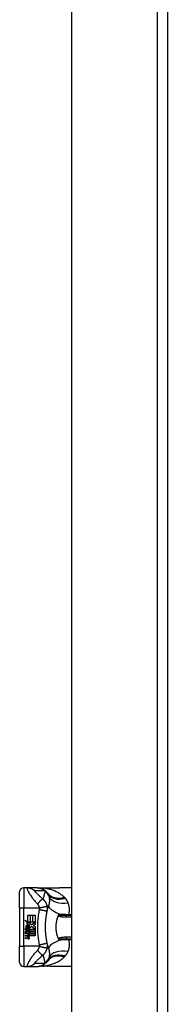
# Model space of a CAD drawing. Header units: inches. Extents: x 11 to 342, y 26 to 169.
# Tile 94 of 218: x 95.74 to 97.18, y 97.75 to 107.36. Entities that reach past the tile are written whole.
import ezdxf

# ---------------------------------------------------------------- set-up
doc = ezdxf.new("R2010")
doc.units = ezdxf.units.IN
doc.header["$MEASUREMENT"] = 0
doc.layers.add('Visible Edges(ANSI)', color=7, linetype='Continuous', lineweight=25)
doc.layers.add('Visible Tangent Edges(ANSI)', color=7, linetype='Continuous', lineweight=25)

msp = doc.modelspace()

# ---------------------------------------------------------------- linework, layer by layer
at = {"layer": 'Visible Edges(ANSI)'}
for p, q in [((96.2509, 80.2599), (96.2509, 116.8629)), ((97.1849, 116.8629), (97.1849, 80.1429)), ((95.74, 98.6899), (95.74, 98.8474)), ((95.8119, 98.8868), (95.7794, 98.8868)), ((95.9123, 98.8868), (95.8119, 98.8868)), ((95.9147, 98.8868), (95.9123, 98.8868)), ((96.2509, 98.8868), (96.1289, 98.8868)), ((95.74, 98.6899), (95.74, 98.3159)), ((95.7893, 98.5701), (95.8211, 98.5535)), ((95.8201, 98.5408), (95.7893, 98.5701)), ((95.8211, 98.6182), (95.8425, 98.6182)), ((95.8211, 98.5535), (95.8211, 98.6182)), ((95.8425, 98.6182), (95.8425, 98.5524)), ((95.8455, 98.6182), (95.8669, 98.6182)), ((95.8455, 98.5524), (95.8455, 98.6182)), ((95.8669, 98.6182), (95.8669, 98.5524)), ((95.8697, 98.5524), (95.8697, 98.6182)), ((95.8697, 98.6182), (95.8911, 98.6182)), ((95.8911, 98.6182), (95.8911, 98.529)), ((96.2509, 98.6171), (96.1975, 98.6171)), ((95.7989, 98.488), (95.8175, 98.4716)), ((95.7989, 98.4772), (95.7989, 98.488)), ((95.8119, 98.4682), (95.7989, 98.4772)), ((95.7989, 98.4616), (95.8119, 98.4666)), ((95.8067, 98.4916), (95.8007, 98.4916)), ((95.8106, 98.5395), (95.8201, 98.5408)), ((95.84, 98.5186), (95.8106, 98.5395)), ((95.8119, 98.4666), (95.8119, 98.4682)), ((95.8147, 98.4872), (95.8147, 98.5116)), ((95.8175, 98.4716), (95.8353, 98.4808)), ((95.8207, 98.5106), (95.8207, 98.4946)), ((95.8353, 98.47), (95.823, 98.4648)), ((95.823, 98.4648), (95.823, 98.4634)), ((95.823, 98.4634), (95.8353, 98.4545)), ((95.8233, 98.5524), (95.8429, 98.5422)), ((95.8425, 98.5524), (95.8233, 98.5524)), ((95.8254, 98.4634), (95.8372, 98.4684)), ((95.8911, 98.4634), (95.8254, 98.4634)), ((95.8323, 98.5139), (95.84, 98.5186)), ((95.8353, 98.4808), (95.8353, 98.47)), ((95.8429, 98.5422), (95.8362, 98.5409)), ((95.8362, 98.5409), (95.8549, 98.5278)), ((95.8372, 98.4834), (95.8902, 98.4834)), ((95.8372, 98.4684), (95.8372, 98.4834)), ((95.8576, 98.5078), (95.8377, 98.494)), ((95.8669, 98.5524), (95.8455, 98.5524)), ((95.8549, 98.5278), (95.8907, 98.5524)), ((95.8902, 98.4834), (95.8576, 98.5078)), ((95.8907, 98.5524), (95.8697, 98.5524)), ((95.8911, 98.529), (95.8737, 98.5172)), ((95.8737, 98.5172), (95.8911, 98.508)), ((95.8911, 98.508), (95.8911, 98.4634)), ((95.7989, 98.4508), (95.7989, 98.4616)), ((95.8176, 98.4598), (95.7989, 98.4508)), ((95.7989, 98.4462), (95.8353, 98.4398)), ((95.7989, 98.4374), (95.7989, 98.4462)), ((95.8139, 98.4347), (95.7989, 98.4374)), ((95.7989, 98.4236), (95.8219, 98.4195)), ((95.7989, 98.4148), (95.7989, 98.4236)), ((95.8139, 98.4121), (95.7989, 98.4148)), ((95.7989, 98.4012), (95.8219, 98.3971)), ((95.7989, 98.3924), (95.7989, 98.4012)), ((95.8217, 98.3879), (95.7989, 98.3924)), ((95.8353, 98.4436), (95.8176, 98.4598)), ((95.8289, 98.4327), (95.8289, 98.4308)), ((95.8353, 98.4322), (95.8289, 98.4327)), ((95.8303, 98.4606), (95.8911, 98.4606)), ((95.8372, 98.4556), (95.8303, 98.4606)), ((95.8331, 98.4301), (95.8372, 98.4298)), ((95.8353, 98.4545), (95.8353, 98.4436)), ((95.8353, 98.4398), (95.8353, 98.4322)), ((95.8372, 98.4408), (95.8372, 98.4556)), ((95.8911, 98.4408), (95.8372, 98.4408)), ((95.8372, 98.438), (95.8911, 98.438)), ((95.8372, 98.4298), (95.8372, 98.438)), ((95.8911, 98.4182), (95.8381, 98.4182)), ((95.8911, 98.4606), (95.8911, 98.4408)), ((95.8911, 98.438), (95.8911, 98.4182)), ((96.1975, 98.3887), (96.2509, 98.3887)), ((95.74, 98.1584), (95.74, 98.3159)), ((95.7794, 98.119), (95.8119, 98.119)), ((95.8119, 98.119), (95.9123, 98.119)), ((95.9123, 98.119), (95.9147, 98.119)), ((96.2509, 98.119), (96.1289, 98.119))]:
    msp.add_line(p, q, dxfattribs=at)
at = {"layer": 'Visible Edges(ANSI)', "flags": 128}
for points in [[(95.9147, 98.8868), (95.9194, 98.8867), (95.9241, 98.8864), (95.9288, 98.8859), (95.9335, 98.8853), (95.9382, 98.8844), (95.9429, 98.8833), (95.9476, 98.8821), (95.9522, 98.8806), (95.9568, 98.879), (95.9614, 98.8772), (95.9658, 98.8751), (95.9702, 98.8729), (95.9745, 98.8705), (95.9787, 98.8679), (95.9827, 98.8652), (95.9867, 98.8623), (95.9905, 98.8593), (95.9941, 98.8561), (95.9976, 98.8528), (96.001, 98.8493), (96.0042, 98.8458), (96.0072, 98.8422), (96.01, 98.8384), (96.0127, 98.8346)], [(95.9622, 98.884), (95.9471, 98.884), (95.9319, 98.8855)], [(95.9622, 98.884), (95.986, 98.8848), (96.0103, 98.8853)], [(96.0103, 98.8853), (96.0405, 98.8858), (96.0704, 98.8862), (96.0999, 98.8866), (96.1289, 98.8868)], [(95.9937, 98.5423), (95.994, 98.5471), (95.9943, 98.552), (95.9946, 98.5568), (95.995, 98.5617), (95.9954, 98.5665), (95.9958, 98.5714), (95.9963, 98.5762), (95.9968, 98.5811), (95.9973, 98.5859), (95.9979, 98.5907), (95.9985, 98.5955), (95.9991, 98.6004), (95.9998, 98.6052), (96.0005, 98.61), (96.0012, 98.6148), (96.002, 98.6196), (96.0028, 98.6244), (96.0036, 98.6291), (96.0044, 98.6339), (96.0053, 98.6387), (96.0062, 98.6434), (96.0072, 98.6482), (96.0082, 98.6529), (96.0092, 98.6576)], [(96.0092, 98.6576), (96.0097, 98.66), (96.0103, 98.6623), (96.0108, 98.6647), (96.0113, 98.667), (96.0119, 98.6694), (96.0125, 98.6717), (96.013, 98.674), (96.0136, 98.6763), (96.0142, 98.6786), (96.0148, 98.6809), (96.0153, 98.6832), (96.0159, 98.6855), (96.0166, 98.6878), (96.0172, 98.69), (96.0178, 98.6923), (96.0184, 98.6946), (96.019, 98.6968), (96.0197, 98.6991), (96.0203, 98.7013), (96.021, 98.7035), (96.0217, 98.7058), (96.0223, 98.708), (96.023, 98.7102), (96.0237, 98.7124)], [(96.1193, 98.3887), (96.1157, 98.3976), (96.1125, 98.4066), (96.1095, 98.4158), (96.1068, 98.4251), (96.1045, 98.4346), (96.1024, 98.4441), (96.1006, 98.4538), (96.0992, 98.4636), (96.0981, 98.4734), (96.0973, 98.4832), (96.0968, 98.4931), (96.0966, 98.503), (96.0968, 98.5129), (96.0973, 98.5228), (96.0981, 98.5327), (96.0992, 98.5425), (96.1007, 98.5522), (96.1024, 98.5618), (96.1045, 98.5713), (96.1068, 98.5807), (96.1095, 98.59), (96.1125, 98.5992), (96.1157, 98.6082), (96.1193, 98.6171)], [(96.1193, 98.6171), (96.1193, 98.6171), (96.1194, 98.6172), (96.1194, 98.6173), (96.1194, 98.6174), (96.1195, 98.6174), (96.1195, 98.6175), (96.1195, 98.6176), (96.1196, 98.6177), (96.1196, 98.6177), (96.1196, 98.6178), (96.1197, 98.6179), (96.1197, 98.618), (96.1197, 98.618), (96.1198, 98.6181), (96.1198, 98.6182), (96.1198, 98.6183), (96.1198, 98.6183), (96.1199, 98.6184), (96.1199, 98.6185), (96.1199, 98.6186), (96.12, 98.6186), (96.12, 98.6187), (96.12, 98.6188), (96.1201, 98.6189)], [(96.1201, 98.6189), (96.1203, 98.6193), (96.1205, 98.6198), (96.1207, 98.6202), (96.121, 98.6207), (96.1213, 98.6211), (96.1216, 98.6215), (96.1218, 98.6219), (96.1222, 98.6223), (96.1225, 98.6226), (96.1228, 98.623), (96.1232, 98.6233), (96.1235, 98.6236), (96.1239, 98.6239), (96.1243, 98.6241), (96.1246, 98.6244), (96.125, 98.6246), (96.1254, 98.6248), (96.1258, 98.625), (96.1261, 98.6251), (96.1265, 98.6253), (96.1269, 98.6254), (96.1273, 98.6256), (96.1276, 98.6257), (96.128, 98.6258)], [(95.9937, 98.4635), (95.9935, 98.4668), (95.9934, 98.4701), (95.9932, 98.4734), (95.9931, 98.4766), (95.993, 98.4799), (95.9929, 98.4832), (95.9928, 98.4865), (95.9927, 98.4898), (95.9927, 98.4931), (95.9927, 98.4963), (95.9926, 98.4996), (95.9926, 98.5029), (95.9926, 98.5062), (95.9927, 98.5095), (95.9927, 98.5127), (95.9927, 98.516), (95.9928, 98.5193), (95.9929, 98.5226), (95.993, 98.5259), (95.9931, 98.5291), (95.9932, 98.5324), (95.9934, 98.5357), (95.9935, 98.539), (95.9937, 98.5423)], [(96.0092, 98.3482), (96.0082, 98.3529), (96.0072, 98.3576), (96.0062, 98.3624), (96.0053, 98.3671), (96.0044, 98.3719), (96.0036, 98.3766), (96.0028, 98.3814), (96.002, 98.3862), (96.0012, 98.391), (96.0005, 98.3958), (95.9998, 98.4006), (95.9991, 98.4054), (95.9985, 98.4102), (95.9979, 98.4151), (95.9973, 98.4199), (95.9968, 98.4247), (95.9963, 98.4296), (95.9958, 98.4344), (95.9954, 98.4393), (95.995, 98.4441), (95.9946, 98.449), (95.9943, 98.4538), (95.994, 98.4587), (95.9937, 98.4635)], [(96.1201, 98.3869), (96.12, 98.387), (96.12, 98.3871), (96.12, 98.3872), (96.1199, 98.3872), (96.1199, 98.3873), (96.1199, 98.3874), (96.1198, 98.3875), (96.1198, 98.3875), (96.1198, 98.3876), (96.1198, 98.3877), (96.1197, 98.3878), (96.1197, 98.3878), (96.1197, 98.3879), (96.1196, 98.388), (96.1196, 98.388), (96.1196, 98.3881), (96.1195, 98.3882), (96.1195, 98.3883), (96.1195, 98.3883), (96.1194, 98.3884), (96.1194, 98.3885), (96.1194, 98.3886), (96.1193, 98.3886), (96.1193, 98.3887)], [(96.128, 98.38), (96.1276, 98.3801), (96.1273, 98.3802), (96.1269, 98.3803), (96.1265, 98.3805), (96.1261, 98.3806), (96.1258, 98.3808), (96.1254, 98.381), (96.125, 98.3812), (96.1246, 98.3814), (96.1243, 98.3817), (96.1239, 98.3819), (96.1235, 98.3822), (96.1232, 98.3825), (96.1228, 98.3828), (96.1225, 98.3832), (96.1222, 98.3835), (96.1218, 98.3839), (96.1216, 98.3843), (96.1213, 98.3847), (96.121, 98.3851), (96.1207, 98.3856), (96.1205, 98.386), (96.1203, 98.3865), (96.1201, 98.3869)], [(96.0237, 98.2934), (96.023, 98.2956), (96.0223, 98.2978), (96.0217, 98.3), (96.021, 98.3023), (96.0203, 98.3045), (96.0197, 98.3067), (96.019, 98.309), (96.0184, 98.3112), (96.0178, 98.3135), (96.0172, 98.3157), (96.0166, 98.318), (96.0159, 98.3203), (96.0153, 98.3226), (96.0148, 98.3249), (96.0142, 98.3272), (96.0136, 98.3295), (96.013, 98.3318), (96.0125, 98.3341), (96.0119, 98.3364), (96.0113, 98.3388), (96.0108, 98.3411), (96.0103, 98.3434), (96.0097, 98.3458), (96.0092, 98.3482)], [(95.9147, 98.119), (95.9194, 98.1191), (95.9241, 98.1194), (95.9288, 98.1199), (95.9335, 98.1205), (95.9382, 98.1214), (95.9429, 98.1224), (95.9476, 98.1237), (95.9522, 98.1251), (95.9568, 98.1268), (95.9614, 98.1286), (95.9658, 98.1307), (95.9702, 98.1329), (95.9745, 98.1353), (95.9787, 98.1378), (95.9827, 98.1406), (95.9867, 98.1435), (95.9905, 98.1465), (95.9941, 98.1497), (95.9976, 98.153), (96.001, 98.1565), (96.0042, 98.16), (96.0072, 98.1636), (96.01, 98.1674), (96.0127, 98.1712)], [(95.9622, 98.1218), (95.9471, 98.1218), (95.9319, 98.1203)], [(96.0103, 98.1205), (95.986, 98.121), (95.9622, 98.1218)], [(96.1289, 98.119), (96.0999, 98.1192), (96.0704, 98.1195), (96.0405, 98.12), (96.0103, 98.1205)]]:
    msp.add_lwpolyline(points, dxfattribs=at)
at = {"layer": 'Visible Edges(ANSI)'}
for centre, radius, start, end in [((95.7794, 98.8474), 0.0394, 90, 180), ((95.5202, 98.5029), 0.5938, 33.52082, 33.96213), ((95.9168, 98.7656), 0.1181, 31.30007, 33.52082), ((95.8393, 98.5036), 0.0405, 171.56052, 197.33425), ((95.8123, 98.5076), 0.0132, 86.56465, 171.56052), ((95.8256, 98.4994), 0.0205, 154.67838, 202.56091), ((95.8129, 98.5054), 0.0064, 73.52609, 154.67838), ((95.8115, 98.4943), 0.0265, 44.16843, 86.56465), ((95.8223, 98.5044), 0.0188, 246.15553, 293.84447), ((95.8193, 98.4995), 0.0112, 19.37968, 82.99755), ((95.8237, 98.5002), 0.00637, 241.45471, 321.16516), ((95.823, 98.5007), 0.0073, 321.16516, 19.37968), ((95.8258, 98.4964), 0.0101, 293.84447, 355.08017), ((95.8162, 98.4989), 0.0199, 350.40854, 44.16843), ((95.8162, 98.4989), 0.022, 347.07905, 43.17854), ((95.8085, 98.4042), 0.031, 57.59924, 80), ((95.8089, 98.3815), 0.031, 58.55841, 80.82565), ((95.8254, 98.4068), 0.0192, 259, 288.47479), ((95.8233, 98.4276), 0.0082, 260, 293.55712), ((95.8233, 98.4052), 0.0082, 259.9922, 293.54875), ((95.8206, 98.4233), 0.0084, 6.03001, 57.59924), ((95.8206, 98.4009), 0.0084, 6.10268, 57.60833), ((95.825, 98.4237), 0.004, 293.55712, 6.03001), ((95.825, 98.4013), 0.004, 293.54875, 6.10268), ((95.8259, 98.4291), 0.0192, 273.6169, 286.9928), ((95.8199, 98.3953), 0.0164, 359.6788, 63.95078), ((95.8203, 98.4173), 0.016, 359.47765, 57.41137), ((95.8295, 98.4172), 0.00676, 286.9928, 359.47765), ((95.8293, 98.3952), 0.007, 288.47479, 359.6788), ((95.8221, 98.4185), 0.016, 358.79525, 46.5849), ((95.5202, 98.5029), 0.5938, 326.03787, 326.47918), ((95.9168, 98.2402), 0.1181, 326.47918, 328.69993), ((95.7794, 98.1584), 0.0394, 180, 270)]:
    msp.add_arc(centre, radius, start, end, dxfattribs=at)
at = {"layer": 'Visible Tangent Edges(ANSI)'}
for p, q in [((97.0859, 116.8629), (97.0859, 80.1429)), ((95.7794, 98.8868), (95.7794, 98.6899)), ((95.74, 98.6899), (95.7794, 98.6899)), ((95.7794, 98.3159), (95.7794, 98.6899)), ((95.7794, 98.6899), (95.9314, 98.6899)), ((96.1975, 98.6025), (96.1975, 98.6171)), ((96.1975, 98.6025), (96.2509, 98.6025)), ((96.2199, 98.6238), (96.2199, 98.6171)), ((96.2509, 98.6238), (96.2199, 98.6238)), ((96.2509, 98.4033), (96.1975, 98.4033)), ((96.1975, 98.3887), (96.1975, 98.4033)), ((96.2199, 98.3887), (96.2199, 98.382)), ((96.2199, 98.382), (96.2509, 98.382)), ((95.74, 98.3159), (95.7794, 98.3159)), ((95.7794, 98.3159), (95.7794, 98.119)), ((95.9314, 98.3159), (95.7794, 98.3159))]:
    msp.add_line(p, q, dxfattribs=at)
at = {"layer": 'Visible Tangent Edges(ANSI)', "flags": 128}
for points in [[(95.8119, 98.8868), (95.8111, 98.8859), (95.8111, 98.8834), (95.8121, 98.8795), (95.8138, 98.8742), (95.8163, 98.8678), (95.8193, 98.8607), (95.8229, 98.8531), (95.827, 98.8452), (95.8313, 98.8371), (95.836, 98.829), (95.8409, 98.8209), (95.846, 98.8129), (95.8513, 98.805), (95.8567, 98.7973), (95.8623, 98.7898), (95.868, 98.7824), (95.8738, 98.7751), (95.8796, 98.7679), (95.8856, 98.7609), (95.8916, 98.7539), (95.8976, 98.747), (95.9037, 98.7402), (95.9099, 98.7332), (95.916, 98.7264)], [(95.8119, 98.8868), (95.8152, 98.8867), (95.8185, 98.8866), (95.8219, 98.8863), (95.8252, 98.886), (95.8286, 98.8855), (95.8319, 98.885), (95.8352, 98.8844), (95.8385, 98.8836), (95.8418, 98.8828), (95.8451, 98.8818), (95.8483, 98.8808), (95.8516, 98.8797), (95.8547, 98.8784), (95.8579, 98.8771), (95.861, 98.8757), (95.864, 98.8742), (95.867, 98.8726), (95.87, 98.8709), (95.8729, 98.8691), (95.8757, 98.8673), (95.8785, 98.8654), (95.8812, 98.8634), (95.8838, 98.8613), (95.8864, 98.8592)], [(95.9687, 98.7749), (95.9634, 98.7796), (95.9581, 98.7842), (95.953, 98.7888), (95.948, 98.7934), (95.943, 98.7978), (95.9382, 98.8023), (95.9335, 98.8067), (95.9288, 98.811), (95.9243, 98.8152), (95.9199, 98.8194), (95.9156, 98.8236), (95.9115, 98.8276), (95.9075, 98.8316), (95.9036, 98.8354), (95.9, 98.8391), (95.8966, 98.8427), (95.8935, 98.8461), (95.8908, 98.8493), (95.8885, 98.8521), (95.8867, 98.8546), (95.8855, 98.8566), (95.885, 98.8581), (95.8853, 98.859), (95.8864, 98.8592)], [(95.8864, 98.8592), (95.8906, 98.8592), (95.8948, 98.8592), (95.899, 98.8592), (95.9031, 98.8592), (95.9073, 98.8592), (95.9115, 98.8592), (95.9157, 98.8592), (95.9199, 98.8592), (95.9241, 98.8592), (95.9282, 98.8592), (95.9324, 98.8592), (95.9366, 98.8592), (95.9408, 98.8592), (95.945, 98.8592), (95.9492, 98.8592), (95.9534, 98.8592), (95.9575, 98.8592), (95.9617, 98.8592), (95.9659, 98.8592), (95.9701, 98.8592), (95.9743, 98.8592), (95.9785, 98.8592), (95.9827, 98.8592), (95.9869, 98.8592)], [(95.9123, 98.8868), (95.9156, 98.8867), (95.919, 98.8866), (95.9223, 98.8863), (95.9256, 98.886), (95.929, 98.8855), (95.9323, 98.885), (95.9356, 98.8843), (95.9389, 98.8836), (95.9422, 98.8828), (95.9455, 98.8818), (95.9488, 98.8808), (95.952, 98.8796), (95.9552, 98.8784), (95.9583, 98.8771), (95.9614, 98.8757), (95.9645, 98.8742), (95.9675, 98.8726), (95.9704, 98.8709), (95.9733, 98.8691), (95.9762, 98.8673), (95.9789, 98.8654), (95.9817, 98.8634), (95.9843, 98.8613), (95.9869, 98.8592)], [(95.9643, 98.8839), (95.9642, 98.8839), (95.9642, 98.8839), (95.9641, 98.8839), (95.964, 98.884), (95.9639, 98.884), (95.9638, 98.884), (95.9637, 98.884), (95.9636, 98.884), (95.9635, 98.884), (95.9635, 98.884), (95.9634, 98.884), (95.9633, 98.884), (95.9632, 98.884), (95.9631, 98.884), (95.963, 98.884), (95.9629, 98.884), (95.9628, 98.884), (95.9628, 98.884), (95.9627, 98.884), (95.9626, 98.884), (95.9625, 98.884), (95.9624, 98.884), (95.9623, 98.884), (95.9622, 98.884)], [(95.9673, 98.8838), (95.9671, 98.8838), (95.967, 98.8838), (95.9668, 98.8838), (95.9666, 98.8839), (95.9665, 98.8839), (95.9663, 98.8839), (95.9662, 98.8839), (95.966, 98.8839), (95.9659, 98.8839), (95.9657, 98.8839), (95.9656, 98.8839), (95.9655, 98.8839), (95.9654, 98.8839), (95.9652, 98.8839), (95.9651, 98.8839), (95.965, 98.8839), (95.9649, 98.8839), (95.9648, 98.8839), (95.9647, 98.8839), (95.9646, 98.8839), (95.9645, 98.8839), (95.9645, 98.8839), (95.9644, 98.8839), (95.9643, 98.8839)], [(95.9673, 98.8838), (95.9691, 98.8839), (95.9709, 98.884), (95.9726, 98.8841), (95.9744, 98.8841), (95.9762, 98.8842), (95.978, 98.8843), (95.9798, 98.8843), (95.9816, 98.8844), (95.9834, 98.8845), (95.9853, 98.8845), (95.9871, 98.8846), (95.9889, 98.8846), (95.9907, 98.8847), (95.9925, 98.8847), (95.9944, 98.8848), (95.9962, 98.8848), (95.998, 98.8849), (95.9999, 98.8849), (96.0017, 98.885), (96.0035, 98.885), (96.0054, 98.885), (96.0072, 98.8851), (96.0091, 98.8851), (96.0109, 98.8851)], [(96.176, 98.7949), (96.1692, 98.8012), (96.1622, 98.8074), (96.1549, 98.8133), (96.1473, 98.8189), (96.1396, 98.8243), (96.1317, 98.8295), (96.1236, 98.8344), (96.1153, 98.8391), (96.1069, 98.8435), (96.0983, 98.8478), (96.0895, 98.8517), (96.0807, 98.8555), (96.0717, 98.8591), (96.0626, 98.8624), (96.0534, 98.8655), (96.044, 98.8684), (96.0346, 98.8711), (96.0252, 98.8735), (96.0156, 98.8758), (96.006, 98.8778), (95.9964, 98.8796), (95.9867, 98.8812), (95.977, 98.8826), (95.9673, 98.8838)], [(95.9904, 98.8535), (95.9894, 98.8504), (95.9884, 98.8472), (95.9873, 98.844), (95.9863, 98.8408), (95.9853, 98.8376), (95.9843, 98.8344), (95.9834, 98.8312), (95.9824, 98.828), (95.9814, 98.8247), (95.9805, 98.8215), (95.9796, 98.8182), (95.9787, 98.8149), (95.9778, 98.8117), (95.9769, 98.8084), (95.976, 98.8051), (95.9751, 98.8018), (95.9743, 98.7984), (95.9735, 98.7951), (95.9726, 98.7918), (95.9718, 98.7884), (95.971, 98.785), (95.9702, 98.7817), (95.9695, 98.7783), (95.9687, 98.7749)], [(95.9869, 98.8592), (95.9884, 98.8582), (95.9898, 98.8572), (95.9913, 98.8562), (95.9926, 98.8552), (95.994, 98.8542), (95.9953, 98.8532), (95.9965, 98.8522), (95.9977, 98.8512), (95.9989, 98.8502), (96, 98.8491), (96.0011, 98.8481), (96.0022, 98.8471), (96.0032, 98.8461), (96.0042, 98.845), (96.0052, 98.844), (96.0062, 98.843), (96.0071, 98.842), (96.008, 98.8409), (96.0088, 98.8399), (96.0096, 98.8388), (96.0104, 98.8378), (96.0112, 98.8367), (96.012, 98.8357), (96.0127, 98.8346)], [(96.0152, 98.8308), (96.0143, 98.8322), (96.0134, 98.8335), (96.0124, 98.8348), (96.0115, 98.836), (96.0105, 98.8372), (96.0095, 98.8384), (96.0085, 98.8395), (96.0075, 98.8405), (96.0065, 98.8416), (96.0054, 98.8426), (96.0044, 98.8436), (96.0034, 98.8445), (96.0023, 98.8454), (96.0013, 98.8463), (96.0002, 98.8471), (95.9992, 98.848), (95.9981, 98.8487), (95.997, 98.8495), (95.9959, 98.8502), (95.9948, 98.8509), (95.9937, 98.8516), (95.9926, 98.8523), (95.9915, 98.8529), (95.9904, 98.8535)], [(96.0103, 98.8853), (96.0104, 98.8853), (96.0104, 98.8853), (96.0104, 98.8853), (96.0104, 98.8853), (96.0105, 98.8853), (96.0105, 98.8853), (96.0105, 98.8853), (96.0105, 98.8853), (96.0106, 98.8853), (96.0106, 98.8853), (96.0106, 98.8853), (96.0106, 98.8853), (96.0107, 98.8852), (96.0107, 98.8852), (96.0107, 98.8852), (96.0107, 98.8852), (96.0108, 98.8852), (96.0108, 98.8852), (96.0108, 98.8852), (96.0108, 98.8852), (96.0109, 98.8852), (96.0109, 98.8852), (96.0109, 98.8851), (96.0109, 98.8851)], [(96.0109, 98.8851), (96.016, 98.8852), (96.021, 98.8853), (96.026, 98.8854), (96.031, 98.8855), (96.036, 98.8856), (96.041, 98.8857), (96.046, 98.8858), (96.0509, 98.8858), (96.0559, 98.8859), (96.0609, 98.886), (96.0658, 98.8861), (96.0707, 98.8862), (96.0756, 98.8863), (96.0805, 98.8863), (96.0854, 98.8864), (96.0903, 98.8865), (96.0952, 98.8865), (96.1001, 98.8866), (96.1049, 98.8866), (96.1097, 98.8867), (96.1146, 98.8867), (96.1194, 98.8867), (96.1241, 98.8867), (96.1289, 98.8868)], [(95.916, 98.7264), (95.9184, 98.7298), (95.9208, 98.7333), (95.9233, 98.7368), (95.9258, 98.7401), (95.9284, 98.7435), (95.931, 98.7467), (95.9336, 98.7498), (95.9362, 98.7529), (95.9388, 98.7557), (95.9413, 98.7584), (95.9439, 98.761), (95.9464, 98.7634), (95.9488, 98.7655), (95.9511, 98.7675), (95.9534, 98.7692), (95.9556, 98.7707), (95.9576, 98.772), (95.9596, 98.7731), (95.9614, 98.7739), (95.9631, 98.7745), (95.9647, 98.7749), (95.9662, 98.7751), (95.9675, 98.7751), (95.9687, 98.7749)], [(96.0101, 98.7036), (96.0095, 98.7072), (96.0087, 98.7107), (96.0078, 98.7142), (96.0067, 98.7177), (96.0056, 98.7212), (96.0044, 98.7247), (96.003, 98.7281), (96.0016, 98.7315), (96, 98.7348), (95.9984, 98.7381), (95.9966, 98.7414), (95.9947, 98.7447), (95.9927, 98.7478), (95.9909, 98.7505), (95.989, 98.7532), (95.9871, 98.7558), (95.9851, 98.7583), (95.983, 98.7608), (95.9808, 98.7633), (95.9786, 98.7657), (95.9762, 98.7681), (95.9738, 98.7704), (95.9713, 98.7727), (95.9687, 98.7749)], [(96.0177, 98.827), (96.0183, 98.826), (96.0188, 98.825), (96.0194, 98.824), (96.0199, 98.8231), (96.0204, 98.822), (96.0209, 98.821), (96.0214, 98.82), (96.0219, 98.8189), (96.0223, 98.8178), (96.0228, 98.8167), (96.0232, 98.8156), (96.0237, 98.8145), (96.0241, 98.8134), (96.0245, 98.8122), (96.0248, 98.8111), (96.0252, 98.8099), (96.0256, 98.8087), (96.0259, 98.8075), (96.0263, 98.8063), (96.0266, 98.805), (96.0269, 98.8038), (96.0272, 98.8025), (96.0275, 98.8012), (96.0277, 98.7999)], [(96.0277, 98.7999), (96.0283, 98.7966), (96.0288, 98.7932), (96.0293, 98.7897), (96.0297, 98.7863), (96.0301, 98.7827), (96.0304, 98.7792), (96.0306, 98.7756), (96.0308, 98.772), (96.031, 98.7684), (96.031, 98.7648), (96.031, 98.7611), (96.0309, 98.7574), (96.0308, 98.7537), (96.0306, 98.7499), (96.0303, 98.7462), (96.0299, 98.7424), (96.0294, 98.7386), (96.0289, 98.7349), (96.0282, 98.7311), (96.0275, 98.7273), (96.0267, 98.7235), (96.0258, 98.7198), (96.0248, 98.7161), (96.0237, 98.7124)], [(96.1794, 98.7915), (96.1792, 98.7917), (96.1791, 98.7918), (96.1789, 98.7919), (96.1788, 98.7921), (96.1786, 98.7922), (96.1785, 98.7924), (96.1784, 98.7925), (96.1782, 98.7926), (96.1781, 98.7928), (96.1779, 98.7929), (96.1778, 98.7931), (96.1777, 98.7932), (96.1775, 98.7933), (96.1774, 98.7935), (96.1772, 98.7936), (96.1771, 98.7938), (96.177, 98.7939), (96.1768, 98.794), (96.1767, 98.7942), (96.1765, 98.7943), (96.1764, 98.7945), (96.1762, 98.7946), (96.1761, 98.7947), (96.176, 98.7949)], [(96.1859, 98.7847), (96.1856, 98.785), (96.1854, 98.7853), (96.1851, 98.7856), (96.1848, 98.7859), (96.1846, 98.7861), (96.1843, 98.7864), (96.184, 98.7867), (96.1837, 98.787), (96.1835, 98.7873), (96.1832, 98.7876), (96.1829, 98.7879), (96.1827, 98.7881), (96.1824, 98.7884), (96.1821, 98.7887), (96.1818, 98.789), (96.1816, 98.7893), (96.1813, 98.7896), (96.181, 98.7898), (96.1807, 98.7901), (96.1805, 98.7904), (96.1802, 98.7907), (96.1799, 98.791), (96.1796, 98.7912), (96.1794, 98.7915)], [(96.2141, 98.7399), (96.2133, 98.742), (96.2124, 98.744), (96.2115, 98.746), (96.2106, 98.748), (96.2096, 98.75), (96.2086, 98.7519), (96.2076, 98.7539), (96.2066, 98.7558), (96.2055, 98.7578), (96.2044, 98.7597), (96.2033, 98.7616), (96.2021, 98.7634), (96.2009, 98.7653), (96.1997, 98.7671), (96.1985, 98.769), (96.1972, 98.7708), (96.1959, 98.7726), (96.1946, 98.7744), (96.1932, 98.7761), (96.1918, 98.7779), (96.1904, 98.7796), (96.1889, 98.7813), (96.1874, 98.783), (96.1859, 98.7847)], [(95.9321, 98.6746), (95.9293, 98.6604), (95.9267, 98.6463), (95.9242, 98.6321), (95.922, 98.6178), (95.9201, 98.6035), (95.9185, 98.5892), (95.9171, 98.5749), (95.9159, 98.5605), (95.915, 98.5461), (95.9144, 98.5317), (95.914, 98.5173), (95.9139, 98.5029), (95.914, 98.4885), (95.9144, 98.4741), (95.915, 98.4597), (95.9159, 98.4453), (95.9171, 98.4309), (95.9185, 98.4166), (95.9201, 98.4023), (95.922, 98.388), (95.9242, 98.3737), (95.9267, 98.3595), (95.9293, 98.3454), (95.9321, 98.3312)], [(95.916, 98.7264), (95.9169, 98.7254), (95.9178, 98.7243), (95.9186, 98.7232), (95.9194, 98.7221), (95.9202, 98.721), (95.921, 98.7198), (95.9217, 98.7186), (95.9224, 98.7173), (95.9232, 98.716), (95.9238, 98.7147), (95.9245, 98.7133), (95.9252, 98.7118), (95.9259, 98.7101), (95.9266, 98.7083), (95.9273, 98.7066), (95.9279, 98.7049), (95.9284, 98.7031), (95.929, 98.7013), (95.9295, 98.6994), (95.9299, 98.6975), (95.9304, 98.6956), (95.9308, 98.6937), (95.9311, 98.6918), (95.9314, 98.6899)], [(95.9314, 98.6899), (95.9359, 98.6911), (95.9405, 98.6922), (95.9452, 98.6934), (95.9499, 98.6945), (95.9546, 98.6956), (95.9592, 98.6967), (95.9639, 98.6977), (95.9684, 98.6987), (95.9729, 98.6996), (95.9772, 98.7005), (95.9813, 98.7013), (95.9852, 98.702), (95.9889, 98.7026), (95.9924, 98.7031), (95.9955, 98.7036), (95.9984, 98.7039), (96.0009, 98.7042), (96.0032, 98.7044), (96.0051, 98.7044), (96.0067, 98.7044), (96.008, 98.7043), (96.009, 98.7042), (96.0097, 98.7039), (96.0101, 98.7036)], [(95.9314, 98.6899), (95.9316, 98.6892), (95.9318, 98.6886), (95.9319, 98.6879), (95.932, 98.6872), (95.9321, 98.6866), (95.9322, 98.6859), (95.9323, 98.6852), (95.9324, 98.6846), (95.9325, 98.6839), (95.9325, 98.6833), (95.9326, 98.6827), (95.9326, 98.682), (95.9326, 98.6814), (95.9326, 98.6808), (95.9326, 98.6801), (95.9326, 98.6795), (95.9326, 98.6789), (95.9325, 98.6783), (95.9325, 98.6777), (95.9324, 98.677), (95.9324, 98.6764), (95.9323, 98.6758), (95.9322, 98.6752), (95.9321, 98.6746)], [(95.9321, 98.6746), (95.9367, 98.6738), (95.9415, 98.6729), (95.9462, 98.672), (95.9511, 98.6711), (95.9559, 98.6702), (95.9607, 98.6693), (95.9654, 98.6684), (95.9701, 98.6675), (95.9746, 98.6665), (95.9789, 98.6657), (95.983, 98.6648), (95.9869, 98.6639), (95.9905, 98.6631), (95.9939, 98.6624), (95.9969, 98.6616), (95.9996, 98.661), (96.002, 98.6603), (96.004, 98.6598), (96.0057, 98.6593), (96.007, 98.6588), (96.008, 98.6585), (96.0087, 98.6581), (96.0091, 98.6579), (96.0092, 98.6576)], [(96.0092, 98.6576), (96.0096, 98.6594), (96.0099, 98.6613), (96.0103, 98.6631), (96.0106, 98.6649), (96.0108, 98.6667), (96.0111, 98.6686), (96.0113, 98.6704), (96.0115, 98.6723), (96.0116, 98.6741), (96.0118, 98.676), (96.0118, 98.6778), (96.0119, 98.6797), (96.0119, 98.6816), (96.012, 98.6835), (96.0119, 98.6854), (96.0119, 98.6874), (96.0118, 98.6894), (96.0117, 98.6914), (96.0115, 98.6934), (96.0113, 98.6955), (96.0111, 98.6975), (96.0108, 98.6995), (96.0105, 98.7016), (96.0101, 98.7036)], [(96.2199, 98.6238), (96.2215, 98.629), (96.2228, 98.6342), (96.224, 98.6394), (96.225, 98.6445), (96.2259, 98.6497), (96.2265, 98.6548), (96.227, 98.6599), (96.2274, 98.6649), (96.2275, 98.6699), (96.2275, 98.6749), (96.2274, 98.6799), (96.2271, 98.6848), (96.2267, 98.6896), (96.2262, 98.6944), (96.2255, 98.6992), (96.2247, 98.7039), (96.2237, 98.7086), (96.2227, 98.7133), (96.2215, 98.7178), (96.2202, 98.7224), (96.2189, 98.7268), (96.2174, 98.7313), (96.2158, 98.7356), (96.2141, 98.7399)], [(96.1201, 98.6189), (96.1207, 98.6179), (96.1213, 98.617), (96.1221, 98.6161), (96.1229, 98.6153), (96.1237, 98.6145), (96.1246, 98.6138), (96.1255, 98.6131), (96.1265, 98.6125), (96.1274, 98.6119), (96.1284, 98.6113), (96.1294, 98.6108), (96.1304, 98.6103), (96.1314, 98.6098), (96.1325, 98.6094), (96.1336, 98.6089), (96.1346, 98.6085), (96.1357, 98.6082), (96.1368, 98.6078), (96.1379, 98.6075), (96.139, 98.6071), (96.1401, 98.6068), (96.1412, 98.6066), (96.1423, 98.6063), (96.1434, 98.606)], [(96.1465, 98.6182), (96.1452, 98.6183), (96.1438, 98.6184), (96.1424, 98.6186), (96.1411, 98.6187), (96.1398, 98.6189), (96.1385, 98.6191), (96.1372, 98.6192), (96.1359, 98.6194), (96.1347, 98.6197), (96.1336, 98.6199), (96.1325, 98.6202), (96.1314, 98.6205), (96.1304, 98.6208), (96.1294, 98.6211), (96.1286, 98.6215), (96.1279, 98.6219), (96.1273, 98.6224), (96.1268, 98.6228), (96.1266, 98.6233), (96.1265, 98.6238), (96.1266, 98.6244), (96.1269, 98.6249), (96.1274, 98.6254), (96.128, 98.6258)], [(96.1448, 98.6255), (96.1441, 98.6255), (96.1434, 98.6255), (96.1427, 98.6255), (96.1419, 98.6255), (96.1412, 98.6256), (96.1405, 98.6256), (96.1398, 98.6256), (96.1391, 98.6256), (96.1384, 98.6256), (96.1377, 98.6256), (96.137, 98.6256), (96.1363, 98.6257), (96.1356, 98.6257), (96.1349, 98.6257), (96.1343, 98.6257), (96.1336, 98.6257), (96.1329, 98.6257), (96.1322, 98.6257), (96.1315, 98.6258), (96.1308, 98.6258), (96.1301, 98.6258), (96.1294, 98.6258), (96.1287, 98.6258), (96.128, 98.6258)], [(96.1434, 98.606), (96.1456, 98.6056), (96.1478, 98.6052), (96.1501, 98.6048), (96.1523, 98.6045), (96.1546, 98.6042), (96.1568, 98.6039), (96.1591, 98.6037), (96.1613, 98.6035), (96.1636, 98.6033), (96.1658, 98.6032), (96.1681, 98.6031), (96.1704, 98.6029), (96.1726, 98.6028), (96.1749, 98.6028), (96.1771, 98.6027), (96.1794, 98.6026), (96.1816, 98.6026), (96.1839, 98.6026), (96.1862, 98.6025), (96.1884, 98.6025), (96.1907, 98.6025), (96.1929, 98.6025), (96.1952, 98.6025), (96.1975, 98.6025)], [(96.2199, 98.6238), (96.2167, 98.6239), (96.2135, 98.6239), (96.2103, 98.6239), (96.2071, 98.624), (96.2039, 98.624), (96.2007, 98.6241), (96.1975, 98.6242), (96.1943, 98.6242), (96.1911, 98.6243), (96.188, 98.6243), (96.1848, 98.6244), (96.1817, 98.6245), (96.1785, 98.6245), (96.1754, 98.6246), (96.1723, 98.6247), (96.1692, 98.6248), (96.1661, 98.6249), (96.163, 98.6249), (96.1599, 98.625), (96.1569, 98.6251), (96.1538, 98.6252), (96.1508, 98.6253), (96.1478, 98.6254), (96.1448, 98.6255)], [(96.1975, 98.6171), (96.1952, 98.6171), (96.193, 98.6171), (96.1908, 98.6171), (96.1886, 98.6171), (96.1864, 98.6171), (96.1842, 98.6171), (96.182, 98.6171), (96.1798, 98.6171), (96.1776, 98.6171), (96.1754, 98.6172), (96.1733, 98.6172), (96.1712, 98.6172), (96.169, 98.6172), (96.1669, 98.6173), (96.1648, 98.6173), (96.1627, 98.6174), (96.1606, 98.6175), (96.1586, 98.6175), (96.1565, 98.6176), (96.1545, 98.6177), (96.1525, 98.6178), (96.1505, 98.6179), (96.1485, 98.618), (96.1465, 98.6182)], [(96.1434, 98.3997), (96.1423, 98.3995), (96.1412, 98.3992), (96.1401, 98.3989), (96.139, 98.3986), (96.1379, 98.3983), (96.1368, 98.398), (96.1357, 98.3976), (96.1346, 98.3973), (96.1336, 98.3969), (96.1325, 98.3964), (96.1314, 98.396), (96.1304, 98.3955), (96.1294, 98.395), (96.1284, 98.3945), (96.1274, 98.3939), (96.1265, 98.3933), (96.1255, 98.3927), (96.1246, 98.392), (96.1237, 98.3913), (96.1229, 98.3905), (96.1221, 98.3897), (96.1213, 98.3888), (96.1207, 98.3879), (96.1201, 98.3869)], [(96.128, 98.38), (96.1274, 98.3804), (96.1269, 98.3809), (96.1266, 98.3814), (96.1265, 98.382), (96.1266, 98.3825), (96.1268, 98.383), (96.1273, 98.3834), (96.1279, 98.3839), (96.1286, 98.3843), (96.1294, 98.3847), (96.1304, 98.385), (96.1314, 98.3853), (96.1325, 98.3856), (96.1336, 98.3859), (96.1347, 98.3861), (96.1359, 98.3863), (96.1372, 98.3865), (96.1385, 98.3867), (96.1398, 98.3869), (96.1411, 98.3871), (96.1424, 98.3872), (96.1438, 98.3874), (96.1452, 98.3875), (96.1465, 98.3876)], [(96.128, 98.38), (96.1287, 98.38), (96.1294, 98.38), (96.1301, 98.38), (96.1308, 98.38), (96.1315, 98.38), (96.1322, 98.38), (96.1329, 98.3801), (96.1336, 98.3801), (96.1343, 98.3801), (96.1349, 98.3801), (96.1356, 98.3801), (96.1363, 98.3801), (96.137, 98.3801), (96.1377, 98.3802), (96.1384, 98.3802), (96.1391, 98.3802), (96.1398, 98.3802), (96.1405, 98.3802), (96.1412, 98.3802), (96.1419, 98.3802), (96.1427, 98.3803), (96.1434, 98.3803), (96.1441, 98.3803), (96.1448, 98.3803)], [(96.1975, 98.4033), (96.1952, 98.4033), (96.1929, 98.4033), (96.1907, 98.4033), (96.1884, 98.4033), (96.1862, 98.4033), (96.1839, 98.4032), (96.1816, 98.4032), (96.1794, 98.4031), (96.1771, 98.4031), (96.1749, 98.403), (96.1726, 98.4029), (96.1704, 98.4029), (96.1681, 98.4027), (96.1658, 98.4026), (96.1636, 98.4025), (96.1613, 98.4023), (96.1591, 98.4021), (96.1568, 98.4019), (96.1546, 98.4016), (96.1523, 98.4013), (96.1501, 98.401), (96.1478, 98.4006), (96.1456, 98.4002), (96.1434, 98.3997)], [(96.1448, 98.3803), (96.1478, 98.3804), (96.1508, 98.3805), (96.1538, 98.3806), (96.1569, 98.3807), (96.1599, 98.3808), (96.163, 98.3809), (96.1661, 98.3809), (96.1692, 98.381), (96.1723, 98.3811), (96.1754, 98.3812), (96.1785, 98.3812), (96.1817, 98.3813), (96.1848, 98.3814), (96.188, 98.3814), (96.1911, 98.3815), (96.1943, 98.3816), (96.1975, 98.3816), (96.2007, 98.3817), (96.2039, 98.3817), (96.2071, 98.3818), (96.2103, 98.3818), (96.2135, 98.3819), (96.2167, 98.3819), (96.2199, 98.382)], [(96.1465, 98.3876), (96.1485, 98.3877), (96.1505, 98.3879), (96.1525, 98.388), (96.1545, 98.3881), (96.1565, 98.3882), (96.1586, 98.3883), (96.1606, 98.3883), (96.1627, 98.3884), (96.1648, 98.3885), (96.1669, 98.3885), (96.169, 98.3885), (96.1712, 98.3886), (96.1733, 98.3886), (96.1754, 98.3886), (96.1776, 98.3887), (96.1798, 98.3887), (96.182, 98.3887), (96.1842, 98.3887), (96.1864, 98.3887), (96.1886, 98.3887), (96.1908, 98.3887), (96.193, 98.3887), (96.1952, 98.3887), (96.1975, 98.3887)], [(96.2141, 98.2659), (96.2158, 98.2702), (96.2174, 98.2745), (96.2189, 98.2789), (96.2202, 98.2834), (96.2215, 98.2879), (96.2227, 98.2925), (96.2237, 98.2972), (96.2247, 98.3018), (96.2255, 98.3066), (96.2262, 98.3113), (96.2267, 98.3162), (96.2271, 98.321), (96.2274, 98.3259), (96.2275, 98.3309), (96.2275, 98.3358), (96.2274, 98.3409), (96.227, 98.3459), (96.2265, 98.351), (96.2259, 98.3561), (96.225, 98.3613), (96.224, 98.3664), (96.2228, 98.3716), (96.2215, 98.3768), (96.2199, 98.382)], [(95.916, 98.2794), (95.9099, 98.2726), (95.9037, 98.2656), (95.8976, 98.2587), (95.8916, 98.2519), (95.8856, 98.2449), (95.8796, 98.2379), (95.8738, 98.2307), (95.868, 98.2234), (95.8623, 98.216), (95.8567, 98.2085), (95.8513, 98.2007), (95.846, 98.1929), (95.8409, 98.1849), (95.836, 98.1768), (95.8313, 98.1687), (95.827, 98.1606), (95.8229, 98.1527), (95.8193, 98.1451), (95.8163, 98.138), (95.8138, 98.1316), (95.8121, 98.1263), (95.8111, 98.1223), (95.8111, 98.1199), (95.8119, 98.119)], [(95.9314, 98.3159), (95.9311, 98.314), (95.9308, 98.312), (95.9304, 98.3101), (95.9299, 98.3083), (95.9295, 98.3064), (95.929, 98.3045), (95.9284, 98.3027), (95.9279, 98.3009), (95.9273, 98.2992), (95.9266, 98.2974), (95.9259, 98.2957), (95.9252, 98.294), (95.9245, 98.2925), (95.9238, 98.2911), (95.9232, 98.2898), (95.9224, 98.2885), (95.9217, 98.2872), (95.921, 98.286), (95.9202, 98.2848), (95.9194, 98.2837), (95.9186, 98.2826), (95.9178, 98.2815), (95.9169, 98.2804), (95.916, 98.2794)], [(95.916, 98.2794), (95.9184, 98.2759), (95.9208, 98.2725), (95.9233, 98.269), (95.9258, 98.2656), (95.9284, 98.2623), (95.931, 98.2591), (95.9336, 98.256), (95.9362, 98.2529), (95.9388, 98.2501), (95.9413, 98.2473), (95.9439, 98.2448), (95.9464, 98.2424), (95.9488, 98.2403), (95.9511, 98.2383), (95.9534, 98.2366), (95.9556, 98.2351), (95.9576, 98.2338), (95.9596, 98.2327), (95.9614, 98.2319), (95.9631, 98.2313), (95.9647, 98.2309), (95.9662, 98.2307), (95.9675, 98.2307), (95.9687, 98.2309)], [(95.9321, 98.3312), (95.9322, 98.3306), (95.9323, 98.33), (95.9324, 98.3294), (95.9324, 98.3288), (95.9325, 98.3281), (95.9325, 98.3275), (95.9326, 98.3269), (95.9326, 98.3263), (95.9326, 98.3256), (95.9326, 98.325), (95.9326, 98.3244), (95.9326, 98.3238), (95.9326, 98.3231), (95.9325, 98.3225), (95.9325, 98.3219), (95.9324, 98.3212), (95.9323, 98.3206), (95.9322, 98.3199), (95.9321, 98.3192), (95.932, 98.3186), (95.9319, 98.3179), (95.9318, 98.3172), (95.9316, 98.3166), (95.9314, 98.3159)], [(95.9314, 98.3159), (95.9359, 98.3147), (95.9405, 98.3136), (95.9452, 98.3124), (95.9499, 98.3113), (95.9546, 98.3102), (95.9592, 98.3091), (95.9639, 98.3081), (95.9684, 98.3071), (95.9729, 98.3062), (95.9772, 98.3053), (95.9813, 98.3045), (95.9852, 98.3038), (95.9889, 98.3032), (95.9924, 98.3027), (95.9955, 98.3022), (95.9984, 98.3019), (96.0009, 98.3016), (96.0032, 98.3014), (96.0051, 98.3014), (96.0067, 98.3014), (96.008, 98.3014), (96.009, 98.3016), (96.0097, 98.3018), (96.0101, 98.3021)], [(95.9321, 98.3312), (95.9367, 98.332), (95.9415, 98.3329), (95.9462, 98.3338), (95.9511, 98.3347), (95.9559, 98.3356), (95.9607, 98.3365), (95.9654, 98.3374), (95.9701, 98.3383), (95.9746, 98.3392), (95.9789, 98.3401), (95.983, 98.341), (95.9869, 98.3419), (95.9905, 98.3427), (95.9939, 98.3434), (95.9969, 98.3442), (95.9996, 98.3448), (96.002, 98.3454), (96.004, 98.346), (96.0057, 98.3465), (96.007, 98.347), (96.008, 98.3473), (96.0087, 98.3477), (96.0091, 98.3479), (96.0092, 98.3482)], [(95.9687, 98.2309), (95.9713, 98.2331), (95.9738, 98.2354), (95.9762, 98.2377), (95.9786, 98.2401), (95.9808, 98.2425), (95.983, 98.245), (95.9851, 98.2475), (95.9871, 98.25), (95.989, 98.2526), (95.9909, 98.2553), (95.9927, 98.258), (95.9947, 98.2611), (95.9966, 98.2643), (95.9984, 98.2677), (96, 98.2709), (96.0016, 98.2743), (96.003, 98.2777), (96.0044, 98.2811), (96.0056, 98.2846), (96.0067, 98.2881), (96.0078, 98.2916), (96.0087, 98.2951), (96.0095, 98.2986), (96.0101, 98.3021)], [(96.0101, 98.3021), (96.0105, 98.3042), (96.0108, 98.3063), (96.0111, 98.3083), (96.0113, 98.3104), (96.0115, 98.3124), (96.0117, 98.3144), (96.0118, 98.3164), (96.0119, 98.3184), (96.0119, 98.3204), (96.012, 98.3223), (96.0119, 98.3242), (96.0119, 98.3261), (96.0118, 98.328), (96.0118, 98.3298), (96.0116, 98.3317), (96.0115, 98.3335), (96.0113, 98.3354), (96.0111, 98.3372), (96.0108, 98.3391), (96.0106, 98.3409), (96.0103, 98.3427), (96.0099, 98.3445), (96.0096, 98.3464), (96.0092, 98.3482)], [(96.0237, 98.2934), (96.0248, 98.2897), (96.0258, 98.286), (96.0267, 98.2822), (96.0275, 98.2785), (96.0282, 98.2747), (96.0289, 98.2709), (96.0294, 98.2671), (96.0299, 98.2634), (96.0303, 98.2596), (96.0306, 98.2558), (96.0308, 98.2521), (96.0309, 98.2484), (96.031, 98.2447), (96.031, 98.241), (96.031, 98.2374), (96.0308, 98.2338), (96.0306, 98.2302), (96.0304, 98.2266), (96.0301, 98.223), (96.0297, 98.2195), (96.0293, 98.2161), (96.0288, 98.2126), (96.0283, 98.2092), (96.0277, 98.2059)], [(95.8864, 98.1466), (95.8853, 98.1468), (95.885, 98.1477), (95.8855, 98.1492), (95.8867, 98.1512), (95.8885, 98.1537), (95.8908, 98.1565), (95.8935, 98.1597), (95.8966, 98.1631), (95.9, 98.1666), (95.9036, 98.1704), (95.9075, 98.1742), (95.9115, 98.1782), (95.9156, 98.1822), (95.9199, 98.1864), (95.9243, 98.1905), (95.9288, 98.1948), (95.9335, 98.1991), (95.9382, 98.2035), (95.943, 98.2079), (95.948, 98.2124), (95.953, 98.217), (95.9581, 98.2216), (95.9634, 98.2262), (95.9687, 98.2309)], [(95.9673, 98.122), (95.977, 98.1231), (95.9867, 98.1245), (95.9964, 98.1262), (96.006, 98.128), (96.0156, 98.13), (96.0252, 98.1323), (96.0346, 98.1347), (96.044, 98.1374), (96.0533, 98.1403), (96.0626, 98.1434), (96.0717, 98.1467), (96.0806, 98.1503), (96.0895, 98.154), (96.0982, 98.158), (96.1068, 98.1622), (96.1153, 98.1667), (96.1235, 98.1714), (96.1317, 98.1763), (96.1396, 98.1815), (96.1473, 98.1869), (96.1549, 98.1925), (96.1622, 98.1984), (96.1692, 98.2045), (96.176, 98.2109)], [(95.9687, 98.2309), (95.9695, 98.2275), (95.9702, 98.2241), (95.971, 98.2208), (95.9718, 98.2174), (95.9726, 98.214), (95.9735, 98.2107), (95.9743, 98.2074), (95.9751, 98.204), (95.976, 98.2007), (95.9769, 98.1974), (95.9778, 98.1941), (95.9787, 98.1909), (95.9796, 98.1876), (95.9805, 98.1843), (95.9814, 98.1811), (95.9824, 98.1778), (95.9834, 98.1746), (95.9843, 98.1714), (95.9853, 98.1682), (95.9863, 98.165), (95.9873, 98.1618), (95.9884, 98.1586), (95.9894, 98.1554), (95.9904, 98.1523)], [(95.9904, 98.1523), (95.9915, 98.1529), (95.9926, 98.1535), (95.9937, 98.1542), (95.9948, 98.1548), (95.9959, 98.1556), (95.997, 98.1563), (95.9981, 98.157), (95.9992, 98.1578), (96.0002, 98.1587), (96.0013, 98.1595), (96.0023, 98.1604), (96.0034, 98.1613), (96.0044, 98.1622), (96.0054, 98.1632), (96.0065, 98.1642), (96.0075, 98.1652), (96.0085, 98.1663), (96.0095, 98.1674), (96.0105, 98.1686), (96.0115, 98.1698), (96.0124, 98.171), (96.0134, 98.1723), (96.0143, 98.1736), (96.0152, 98.175)], [(96.0277, 98.2059), (96.0275, 98.2046), (96.0272, 98.2033), (96.0269, 98.202), (96.0266, 98.2008), (96.0263, 98.1995), (96.0259, 98.1983), (96.0256, 98.1971), (96.0252, 98.1959), (96.0248, 98.1947), (96.0245, 98.1936), (96.0241, 98.1924), (96.0237, 98.1913), (96.0232, 98.1902), (96.0228, 98.1891), (96.0223, 98.188), (96.0219, 98.1869), (96.0214, 98.1858), (96.0209, 98.1848), (96.0204, 98.1838), (96.0199, 98.1827), (96.0194, 98.1817), (96.0188, 98.1808), (96.0183, 98.1798), (96.0177, 98.1788)], [(96.176, 98.2109), (96.1761, 98.2111), (96.1762, 98.2112), (96.1764, 98.2113), (96.1765, 98.2115), (96.1767, 98.2116), (96.1768, 98.2118), (96.177, 98.2119), (96.1771, 98.212), (96.1772, 98.2122), (96.1774, 98.2123), (96.1775, 98.2125), (96.1777, 98.2126), (96.1778, 98.2127), (96.1779, 98.2129), (96.1781, 98.213), (96.1782, 98.2132), (96.1784, 98.2133), (96.1785, 98.2134), (96.1786, 98.2136), (96.1788, 98.2137), (96.1789, 98.2139), (96.1791, 98.214), (96.1792, 98.2141), (96.1794, 98.2143)], [(96.1794, 98.2143), (96.1796, 98.2146), (96.1799, 98.2148), (96.1802, 98.2151), (96.1805, 98.2154), (96.1807, 98.2157), (96.181, 98.216), (96.1813, 98.2162), (96.1816, 98.2165), (96.1818, 98.2168), (96.1821, 98.2171), (96.1824, 98.2174), (96.1827, 98.2176), (96.1829, 98.2179), (96.1832, 98.2182), (96.1835, 98.2185), (96.1837, 98.2188), (96.184, 98.2191), (96.1843, 98.2194), (96.1846, 98.2196), (96.1848, 98.2199), (96.1851, 98.2202), (96.1854, 98.2205), (96.1856, 98.2208), (96.1859, 98.2211)], [(96.1859, 98.2211), (96.1874, 98.2228), (96.1889, 98.2245), (96.1904, 98.2262), (96.1918, 98.2279), (96.1932, 98.2297), (96.1946, 98.2314), (96.1959, 98.2332), (96.1972, 98.235), (96.1985, 98.2368), (96.1997, 98.2386), (96.2009, 98.2405), (96.2021, 98.2424), (96.2033, 98.2442), (96.2044, 98.2461), (96.2055, 98.248), (96.2066, 98.25), (96.2076, 98.2519), (96.2086, 98.2538), (96.2096, 98.2558), (96.2106, 98.2578), (96.2115, 98.2598), (96.2124, 98.2618), (96.2133, 98.2638), (96.2141, 98.2659)], [(95.8119, 98.119), (95.8152, 98.1191), (95.8185, 98.1192), (95.8219, 98.1195), (95.8252, 98.1198), (95.8286, 98.1203), (95.8319, 98.1208), (95.8352, 98.1214), (95.8385, 98.1222), (95.8418, 98.123), (95.8451, 98.124), (95.8483, 98.125), (95.8516, 98.1261), (95.8547, 98.1274), (95.8579, 98.1287), (95.861, 98.1301), (95.864, 98.1316), (95.867, 98.1332), (95.87, 98.1349), (95.8729, 98.1366), (95.8757, 98.1385), (95.8785, 98.1404), (95.8812, 98.1424), (95.8838, 98.1444), (95.8864, 98.1466)], [(95.9869, 98.1466), (95.9827, 98.1466), (95.9785, 98.1466), (95.9743, 98.1466), (95.9701, 98.1466), (95.9659, 98.1466), (95.9617, 98.1466), (95.9575, 98.1466), (95.9534, 98.1466), (95.9492, 98.1466), (95.945, 98.1466), (95.9408, 98.1466), (95.9366, 98.1466), (95.9324, 98.1466), (95.9282, 98.1466), (95.9241, 98.1466), (95.9199, 98.1466), (95.9157, 98.1466), (95.9115, 98.1466), (95.9073, 98.1466), (95.9031, 98.1466), (95.8989, 98.1466), (95.8948, 98.1466), (95.8906, 98.1466), (95.8864, 98.1466)], [(95.9123, 98.119), (95.9156, 98.1191), (95.919, 98.1192), (95.9223, 98.1195), (95.9256, 98.1198), (95.929, 98.1203), (95.9323, 98.1208), (95.9356, 98.1214), (95.9389, 98.1222), (95.9422, 98.123), (95.9455, 98.124), (95.9488, 98.125), (95.952, 98.1261), (95.9552, 98.1274), (95.9583, 98.1287), (95.9614, 98.1301), (95.9645, 98.1316), (95.9675, 98.1332), (95.9704, 98.1349), (95.9733, 98.1367), (95.9762, 98.1385), (95.9789, 98.1404), (95.9817, 98.1424), (95.9843, 98.1445), (95.9869, 98.1466)], [(95.9622, 98.1218), (95.9623, 98.1218), (95.9624, 98.1218), (95.9625, 98.1218), (95.9626, 98.1218), (95.9627, 98.1218), (95.9628, 98.1218), (95.9628, 98.1218), (95.9629, 98.1218), (95.963, 98.1218), (95.9631, 98.1218), (95.9632, 98.1218), (95.9633, 98.1218), (95.9634, 98.1218), (95.9635, 98.1218), (95.9635, 98.1218), (95.9636, 98.1218), (95.9637, 98.1218), (95.9638, 98.1218), (95.9639, 98.1218), (95.964, 98.1218), (95.9641, 98.1218), (95.9642, 98.1218), (95.9642, 98.1219), (95.9643, 98.1219)], [(95.9643, 98.1219), (95.9644, 98.1219), (95.9645, 98.1219), (95.9645, 98.1219), (95.9646, 98.1219), (95.9647, 98.1219), (95.9648, 98.1219), (95.9649, 98.1219), (95.965, 98.1219), (95.9651, 98.1219), (95.9652, 98.1219), (95.9654, 98.1219), (95.9655, 98.1219), (95.9656, 98.1219), (95.9657, 98.1219), (95.9659, 98.1219), (95.966, 98.1219), (95.9662, 98.1219), (95.9663, 98.1219), (95.9665, 98.1219), (95.9666, 98.1219), (95.9668, 98.1219), (95.967, 98.1219), (95.9671, 98.122), (95.9673, 98.122)], [(96.0109, 98.1207), (96.0091, 98.1207), (96.0072, 98.1207), (96.0054, 98.1208), (96.0035, 98.1208), (96.0017, 98.1208), (95.9999, 98.1209), (95.998, 98.1209), (95.9962, 98.121), (95.9944, 98.121), (95.9925, 98.1211), (95.9907, 98.1211), (95.9889, 98.1212), (95.9871, 98.1212), (95.9853, 98.1213), (95.9834, 98.1213), (95.9816, 98.1214), (95.9798, 98.1214), (95.978, 98.1215), (95.9762, 98.1216), (95.9744, 98.1216), (95.9726, 98.1217), (95.9709, 98.1218), (95.9691, 98.1219), (95.9673, 98.122)], [(96.0127, 98.1712), (96.012, 98.1701), (96.0112, 98.1691), (96.0104, 98.168), (96.0096, 98.167), (96.0088, 98.1659), (96.008, 98.1649), (96.0071, 98.1638), (96.0062, 98.1628), (96.0052, 98.1618), (96.0042, 98.1607), (96.0032, 98.1597), (96.0022, 98.1587), (96.0011, 98.1577), (96, 98.1566), (95.9989, 98.1556), (95.9977, 98.1546), (95.9965, 98.1536), (95.9953, 98.1526), (95.994, 98.1516), (95.9926, 98.1506), (95.9913, 98.1496), (95.9898, 98.1486), (95.9884, 98.1476), (95.9869, 98.1466)], [(96.0103, 98.1205), (96.0104, 98.1205), (96.0104, 98.1205), (96.0104, 98.1205), (96.0104, 98.1205), (96.0105, 98.1205), (96.0105, 98.1205), (96.0105, 98.1205), (96.0105, 98.1205), (96.0106, 98.1205), (96.0106, 98.1205), (96.0106, 98.1205), (96.0106, 98.1205), (96.0107, 98.1205), (96.0107, 98.1206), (96.0107, 98.1206), (96.0107, 98.1206), (96.0108, 98.1206), (96.0108, 98.1206), (96.0108, 98.1206), (96.0108, 98.1206), (96.0109, 98.1206), (96.0109, 98.1206), (96.0109, 98.1206), (96.0109, 98.1207)], [(96.1289, 98.119), (96.1241, 98.119), (96.1194, 98.1191), (96.1146, 98.1191), (96.1097, 98.1191), (96.1049, 98.1192), (96.1001, 98.1192), (96.0952, 98.1193), (96.0903, 98.1193), (96.0854, 98.1194), (96.0805, 98.1195), (96.0756, 98.1195), (96.0707, 98.1196), (96.0658, 98.1197), (96.0609, 98.1198), (96.0559, 98.1199), (96.0509, 98.12), (96.046, 98.12), (96.041, 98.1201), (96.036, 98.1202), (96.031, 98.1203), (96.026, 98.1204), (96.021, 98.1205), (96.016, 98.1206), (96.0109, 98.1207)]]:
    msp.add_lwpolyline(points, dxfattribs=at)
at = {"layer": 'Visible Tangent Edges(ANSI)'}
for centre, start, end in [((95.6196, 98.6236), 31.79568, 32.67565), ((95.6196, 98.3822), 327.32435, 328.20432)]:
    msp.add_arc(centre, 0.4363, start, end, dxfattribs=at)
for centre, major_axis, ratio, start_param, end_param in [((95.9606, 99.0802), (-0.0287, -0.1948), 0.91694, 0, 0.179726), ((95.9673, 99.0792), (-0.0329, -0.1941), 0.802573, 0, 0.207855), ((95.9159, 98.763), (-0.112, 0.0375), 0.992002, 3.787137, 4.348938), ((96.176, 98.9446), (-0.1633, -0.11), 0.696909, 0, 1.131926), ((96.1794, 98.9395), (-0.1641, -0.1087), 0.689059, 0, 1.142601), ((96.1859, 98.9292), (-0.1682, -0.1023), 0.678602, 0, 1.179478), ((96.2141, 98.8615), (-0.1902, -0.0508), 0.604241, 0.09545, 1.410679), ((96.2117, 98.654), (-0.188, 0.0584), 0.249251, 0, 1.285379), ((96.1434, 98.6008), (0.004, 0.0193), 0.056853, 0.451678, 1.304606), ((96.1481, 98.6269), (0, -0.00984), 0.343453, 4.857789, 5.800686), ((96.2117, 98.3518), (-0.188, -0.0584), 0.249251, 4.997807, 6.283185), ((96.1434, 98.405), (-0.004, 0.0193), 0.056853, 1.836987, 2.689915), ((96.1481, 98.3789), (0, -0.00984), 0.343453, 3.624092, 4.566988), ((96.2141, 98.1443), (-0.1902, 0.0508), 0.604241, 4.872507, 6.187736), ((95.9159, 98.2428), (-0.112, -0.0375), 0.992002, 1.934247, 2.496049), ((96.176, 98.0612), (-0.1633, 0.11), 0.696909, 5.151259, 6.283185), ((96.1794, 98.0663), (-0.1641, 0.1087), 0.689059, 5.140584, 6.283185), ((96.1859, 98.0766), (-0.1682, 0.1023), 0.678602, 5.103708, 6.283185), ((95.9606, 97.9255), (-0.0287, 0.1948), 0.91694, 6.10346, 6.283185), ((95.9673, 97.9266), (-0.0329, 0.1941), 0.802573, 6.07533, 6.283185)]:
    msp.add_ellipse(centre, major_axis=major_axis, ratio=ratio, start_param=start_param, end_param=end_param, dxfattribs=at)

doc.saveas('drawing.dxf')
